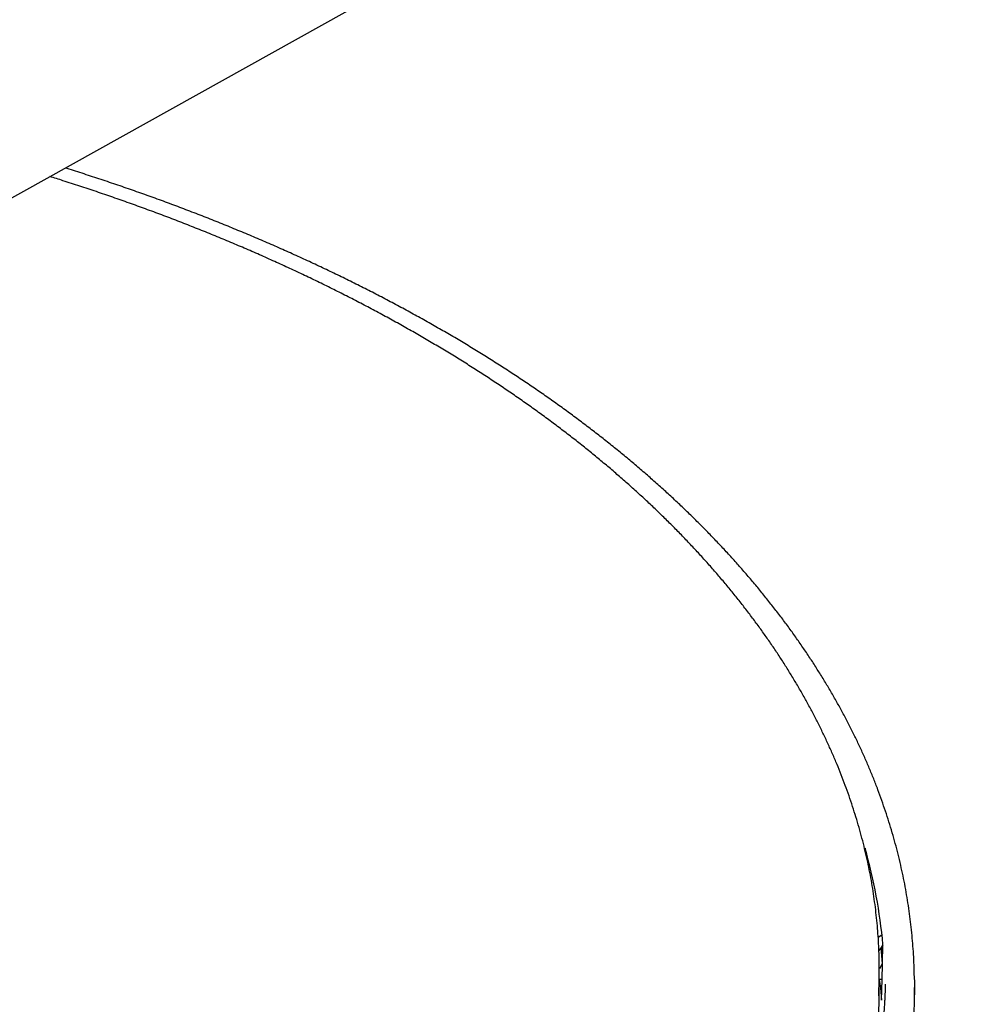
# Model space of a CAD drawing. Header units: millimetres. Extents: x 8 to 1762, y 12 to 2803.
# Tile 16 of 119: x 1354 to 1429, y 1146 to 1223. Entities that reach past the tile are written whole.
import ezdxf

# ---------------------------------------------------------------- set-up
doc = ezdxf.new("R2010")
doc.units = ezdxf.units.MM

msp = doc.modelspace()

# ---------------------------------------------------------------- linework, layer by layer
at = {"color": 7, "linetype": 'Continuous', "lineweight": 30}
for p, q in [((1311.599, 1185.889), (1545.853, 1316.4)), ((1420.079, 1158.388), (1420.074, 1158.217)), ((1420.226, 1157.56), (1420.313, 1157.524)), ((1421.398, 1151.607), (1421.103, 1151.427)), ((1421.277, 1150.549), (1421.155, 1150.389)), ((1421.471, 1150.834), (1421.277, 1150.549)), ((1421.435, 1149.371), (1421.472, 1150.859)), ((1421.422, 1149.366), (1421.19, 1148.961)), ((1421.403, 1148.13), (1421.435, 1149.366)), ((1421.422, 1149.366), (1421.435, 1149.366)), ((1421.435, 1149.366), (1421.435, 1149.371)), ((1421.183, 1147.125), (1421.189, 1148.654)), ((1421.403, 1148.13), (1421.187, 1148.126)), ((1421.363, 1146.52), (1421.403, 1148.13)), ((1423.893, 1138.637), (1423.932, 1147.499))]:
    msp.add_line(p, q, dxfattribs=at)
at = {"color": 7, "linetype": 'Continuous', "lineweight": 30, "flags": 128}
for points in [[(1421.297, 1150.566), (1421.327, 1150.313), (1421.422, 1149.366)], [(1421.466, 1150.233), (1421.453, 1150.352), (1421.408, 1150.73)], [(1421.188, 1148.126), (1421.268, 1147.468), (1421.363, 1146.52)], [(1423.93, 1148.117), (1423.932, 1147.681), (1423.925, 1146.938)]]:
    msp.add_lwpolyline(points, dxfattribs=at)
at = {"color": 7, "linetype": 'Continuous', "lineweight": 30}
for centre, radius, start, end in [((1380.534, 1147.175), 41.104, 5.14192, 15.8302), ((1381.887, 1148.827), 39.303, 357.13504, 2.40943), ((1380.949, 1147.366), 40.234, 342.7879, 359.65638)]:
    msp.add_arc(centre, radius, start, end, dxfattribs=at)
for points, knots in [([(1423.927, 1148.133), (1423.926, 1148.297), (1423.922, 1148.742), (1423.896, 1149.468), (1423.851, 1150.313), (1423.788, 1151.158), (1423.708, 1152.003), (1423.611, 1152.848), (1423.496, 1153.694), (1423.364, 1154.539), (1423.214, 1155.384), (1423.046, 1156.229), (1422.862, 1157.074), (1422.659, 1157.918), (1422.439, 1158.761), (1422.202, 1159.603), (1421.947, 1160.445), (1421.674, 1161.285), (1421.384, 1162.125), (1421.077, 1162.963), (1420.751, 1163.799), (1420.409, 1164.634), (1420.048, 1165.467), (1419.671, 1166.299), (1419.275, 1167.128), (1418.863, 1167.955), (1418.433, 1168.78), (1417.986, 1169.602), (1417.521, 1170.422), (1417.039, 1171.239), (1416.54, 1172.053), (1416.024, 1172.864), (1415.491, 1173.672), (1414.94, 1174.477), (1414.373, 1175.278), (1413.789, 1176.076), (1413.188, 1176.87), (1412.571, 1177.66), (1411.937, 1178.447), (1411.286, 1179.229), (1410.619, 1180.006), (1409.935, 1180.78), (1409.236, 1181.549), (1408.52, 1182.313), (1407.788, 1183.073), (1407.041, 1183.827), (1406.277, 1184.577), (1405.498, 1185.322), (1404.703, 1186.061), (1403.893, 1186.795), (1403.068, 1187.523), (1402.227, 1188.246), (1401.371, 1188.963), (1400.5, 1189.675), (1399.615, 1190.38), (1398.715, 1191.08), (1397.8, 1191.773), (1396.871, 1192.46), (1395.927, 1193.141), (1394.97, 1193.815), (1393.998, 1194.483), (1393.013, 1195.144), (1392.013, 1195.799), (1391.001, 1196.446), (1389.975, 1197.087), (1388.935, 1197.721), (1387.882, 1198.348), (1386.817, 1198.967), (1385.738, 1199.579), (1384.647, 1200.184), (1383.543, 1200.782), (1382.427, 1201.372), (1381.299, 1201.954), (1380.158, 1202.529), (1379.006, 1203.095), (1377.842, 1203.655), (1376.666, 1204.206), (1375.478, 1204.749), (1374.28, 1205.284), (1373.07, 1205.811), (1371.849, 1206.33), (1370.617, 1206.84), (1369.375, 1207.342), (1368.122, 1207.836), (1366.858, 1208.321), (1365.585, 1208.798), (1364.301, 1209.266), (1363.007, 1209.725), (1361.704, 1210.176), (1360.391, 1210.618), (1359.067, 1211.05), (1358.135, 1211.349), (1357.642, 1211.502), (1357.596, 1211.516)], [0, 0, 0, 0, 0.006312, 0.017154, 0.028004, 0.038863, 0.049731, 0.060608, 0.071494, 0.08239, 0.093297, 0.104214, 0.115141, 0.126078, 0.137027, 0.147986, 0.158957, 0.169938, 0.18093, 0.191932, 0.202946, 0.21397, 0.225005, 0.23605, 0.247105, 0.25817, 0.269245, 0.280329, 0.291423, 0.302525, 0.313636, 0.324756, 0.335883, 0.347018, 0.35816, 0.369309, 0.380465, 0.391628, 0.402796, 0.41397, 0.42515, 0.436335, 0.447525, 0.458719, 0.469917, 0.48112, 0.492326, 0.503536, 0.51475, 0.525966, 0.537186, 0.548408, 0.559633, 0.57086, 0.582089, 0.593321, 0.604555, 0.61579, 0.627027, 0.638266, 0.649507, 0.660749, 0.671993, 0.683238, 0.694485, 0.705733, 0.716982, 0.728232, 0.739484, 0.750738, 0.761993, 0.773249, 0.784507, 0.795766, 0.807027, 0.81829, 0.829554, 0.84082, 0.852089, 0.863359, 0.874632, 0.885907, 0.897185, 0.908465, 0.919748, 0.931035, 0.942324, 0.953618, 0.964915, 0.976216, 0.987522, 0.998832, 1, 1, 1, 1]), ([(1421.153, 1150.495), (1421.148, 1150.626), (1421.132, 1151.034), (1421.087, 1151.717), (1421.018, 1152.546), (1420.932, 1153.376), (1420.828, 1154.205), (1420.707, 1155.034), (1420.568, 1155.863), (1420.411, 1156.692), (1420.238, 1157.521), (1420.046, 1158.349), (1419.838, 1159.176), (1419.611, 1160.003), (1419.367, 1160.829), (1419.106, 1161.654), (1418.827, 1162.477), (1418.531, 1163.3), (1418.217, 1164.121), (1417.886, 1164.94), (1417.537, 1165.758), (1417.171, 1166.574), (1416.787, 1167.388), (1416.386, 1168.199), (1415.968, 1169.009), (1415.532, 1169.816), (1415.079, 1170.621), (1414.609, 1171.423), (1414.122, 1172.222), (1413.618, 1173.018), (1413.097, 1173.811), (1412.559, 1174.601), (1412.004, 1175.388), (1411.432, 1176.171), (1410.844, 1176.951), (1410.239, 1177.727), (1409.617, 1178.499), (1408.979, 1179.266), (1408.325, 1180.03), (1407.654, 1180.79), (1406.967, 1181.545), (1406.264, 1182.296), (1405.545, 1183.042), (1404.811, 1183.783), (1404.06, 1184.519), (1403.294, 1185.251), (1402.512, 1185.977), (1401.715, 1186.698), (1400.902, 1187.414), (1400.075, 1188.124), (1399.232, 1188.829), (1398.374, 1189.528), (1397.502, 1190.222), (1396.615, 1190.909), (1395.713, 1191.591), (1394.797, 1192.266), (1393.867, 1192.935), (1392.922, 1193.598), (1391.963, 1194.254), (1390.991, 1194.904), (1390.005, 1195.548), (1389.005, 1196.184), (1387.992, 1196.814), (1386.965, 1197.437), (1385.925, 1198.053), (1384.873, 1198.662), (1383.807, 1199.264), (1382.729, 1199.859), (1381.638, 1200.446), (1380.534, 1201.026), (1379.419, 1201.598), (1378.291, 1202.163), (1377.151, 1202.72), (1376, 1203.27), (1374.836, 1203.811), (1373.662, 1204.345), (1372.475, 1204.87), (1371.278, 1205.388), (1370.07, 1205.897), (1368.851, 1206.399), (1367.621, 1206.892), (1366.38, 1207.376), (1365.129, 1207.852), (1363.868, 1208.32), (1362.597, 1208.779), (1361.315, 1209.23), (1360.024, 1209.672), (1358.723, 1210.105), (1357.514, 1210.497), (1356.735, 1210.741), (1356.396, 1210.847)], [0, 0, 0, 0, 0.005338, 0.016562, 0.027793, 0.039034, 0.050284, 0.061542, 0.072809, 0.084085, 0.09537, 0.106664, 0.117967, 0.129278, 0.140598, 0.151927, 0.163265, 0.17461, 0.185964, 0.197326, 0.208696, 0.220074, 0.231459, 0.242851, 0.254251, 0.265657, 0.27707, 0.28849, 0.299915, 0.311346, 0.322783, 0.334226, 0.345674, 0.357126, 0.368584, 0.380045, 0.391512, 0.402982, 0.414456, 0.425934, 0.437415, 0.448899, 0.460387, 0.471878, 0.483371, 0.494867, 0.506366, 0.517867, 0.52937, 0.540875, 0.552383, 0.563892, 0.575403, 0.586917, 0.598431, 0.609948, 0.621466, 0.632986, 0.644507, 0.65603, 0.667555, 0.679081, 0.690608, 0.702137, 0.713668, 0.7252, 0.736733, 0.748269, 0.759806, 0.771344, 0.782885, 0.794428, 0.805972, 0.817519, 0.829067, 0.840618, 0.852172, 0.863728, 0.875286, 0.886848, 0.898413, 0.909981, 0.921552, 0.933127, 0.944706, 0.956288, 0.967876, 0.979468, 0.991065, 1, 1, 1, 1]), ([(1421.651, 1147.769), (1421.65, 1147.7), (1421.647, 1147.551), (1421.641, 1147.305), (1421.631, 1147.025), (1421.617, 1146.712), (1421.595, 1146.33), (1421.565, 1145.886), (1421.524, 1145.376), (1421.471, 1144.821), (1421.406, 1144.221), (1421.325, 1143.573), (1421.228, 1142.891), (1421.113, 1142.174), (1420.978, 1141.423), (1420.822, 1140.638), (1420.642, 1139.819), (1420.435, 1138.967), (1420.204, 1138.096), (1419.927, 1137.134), (1419.601, 1136.102), (1419.223, 1135.008), (1418.813, 1133.913), (1418.37, 1132.821), (1417.896, 1131.732), (1417.404, 1130.678), (1416.997, 1129.857), (1416.687, 1129.258), (1416.483, 1128.872), (1416.278, 1128.491), (1416.071, 1128.114), (1415.862, 1127.744), (1415.654, 1127.38), (1415.45, 1127.031), (1415.249, 1126.691), (1415.055, 1126.37), (1414.87, 1126.069), (1414.706, 1125.806), (1414.569, 1125.588), (1414.457, 1125.412), (1414.369, 1125.275), (1414.297, 1125.162), (1414.239, 1125.073), (1414.173, 1124.972), (1414.094, 1124.85), (1413.984, 1124.684), (1413.855, 1124.49), (1413.704, 1124.264), (1413.529, 1124.007), (1413.332, 1123.719), (1413.108, 1123.398), (1412.862, 1123.05), (1412.594, 1122.677), (1412.301, 1122.277), (1411.983, 1121.851), (1411.64, 1121.399), (1411.27, 1120.922), (1410.872, 1120.419), (1410.447, 1119.896), (1409.996, 1119.351), (1409.517, 1118.786), (1409.007, 1118.199), (1408.459, 1117.584), (1407.87, 1116.939), (1407.236, 1116.263), (1406.556, 1115.559), (1405.83, 1114.826), (1405.059, 1114.072), (1404.242, 1113.297), (1403.379, 1112.501), (1402.462, 1111.683), (1401.525, 1110.874), (1400.573, 1110.075), (1399.609, 1109.29), (1398.595, 1108.49), (1397.53, 1107.675), (1396.413, 1106.847), (1395.242, 1106.007), (1394.015, 1105.155), (1392.723, 1104.287), (1391.363, 1103.404), (1389.933, 1102.508), (1388.439, 1101.606), (1386.878, 1100.697), (1385.25, 1099.785), (1383.624, 1098.908), (1382.004, 1098.067), (1380.397, 1097.262), (1378.967, 1096.571), (1377.731, 1095.992), (1376.716, 1095.526), (1375.71, 1095.075), (1374.725, 1094.643), (1373.769, 1094.233), (1372.843, 1093.843), (1371.954, 1093.477), (1371.104, 1093.132), (1370.297, 1092.812), (1369.534, 1092.513), (1368.816, 1092.237), (1368.137, 1091.98), (1367.463, 1091.728), (1366.799, 1091.484), (1366.152, 1091.249), (1365.566, 1091.04), (1365.04, 1090.854), (1364.575, 1090.691), (1364.187, 1090.557), (1363.872, 1090.449), (1363.62, 1090.363), (1363.41, 1090.291), (1363.232, 1090.231), (1363.048, 1090.169), (1362.835, 1090.097), (1362.576, 1090.011), (1362.251, 1089.903), (1361.857, 1089.773), (1361.389, 1089.621), (1360.876, 1089.455), (1360.28, 1089.265), (1359.593, 1089.05), (1358.808, 1088.807), (1357.959, 1088.55), (1357.044, 1088.278), (1356.063, 1087.993), (1355.087, 1087.715), (1354.123, 1087.448), (1353.18, 1087.192), (1352.191, 1086.929), (1351.156, 1086.661), (1350.08, 1086.389), (1348.757, 1086.064), (1347.184, 1085.692), (1345.357, 1085.278), (1343.44, 1084.865), (1341.43, 1084.454), (1339.325, 1084.049), (1337.169, 1083.659), (1334.963, 1083.285), (1332.775, 1082.941), (1330.611, 1082.624), (1328.474, 1082.335), (1326.295, 1082.064), (1324.076, 1081.812), (1321.816, 1081.581), (1319.516, 1081.371), (1317.096, 1081.177), (1314.555, 1081.003), (1311.889, 1080.855), (1309.179, 1080.738), (1306.424, 1080.654), (1303.712, 1080.607), (1301.048, 1080.593), (1298.434, 1080.612), (1295.789, 1080.662), (1293.112, 1080.746), (1290.406, 1080.865), (1287.671, 1081.02), (1285.111, 1081.198), (1282.728, 1081.391), (1280.528, 1081.592), (1278.337, 1081.816), (1276.175, 1082.06), (1274.065, 1082.319), (1272.011, 1082.593), (1270.013, 1082.88), (1268.071, 1083.178), (1266.186, 1083.485), (1264.356, 1083.801), (1262.58, 1084.124), (1260.869, 1084.452), (1259.221, 1084.783), (1257.635, 1085.114), (1256.1, 1085.449), (1254.527, 1085.805), (1252.923, 1086.183), (1251.295, 1086.582), (1249.737, 1086.979), (1248.249, 1087.371), (1246.829, 1087.758), (1245.497, 1088.133), (1244.249, 1088.494), (1243.083, 1088.841), (1241.976, 1089.178), (1240.928, 1089.505), (1239.939, 1089.82), (1239.007, 1090.123), (1238.132, 1090.413), (1237.343, 1090.68), (1236.634, 1090.923), (1235.997, 1091.145), (1235.393, 1091.358), (1234.917, 1091.527), (1234.562, 1091.655), (1234.319, 1091.743), (1234.082, 1091.829), (1233.85, 1091.913), (1233.625, 1091.996), (1233.413, 1092.074), (1233.229, 1092.142), (1233.077, 1092.199), (1232.939, 1092.25), (1232.791, 1092.305), (1232.621, 1092.369), (1232.428, 1092.442), (1232.162, 1092.542), (1231.814, 1092.675), (1231.371, 1092.844), (1230.861, 1093.042), (1230.294, 1093.264), (1229.685, 1093.505), (1229.062, 1093.755), (1228.43, 1094.012), (1227.612, 1094.349), (1226.603, 1094.773), (1225.4, 1095.291), (1224.167, 1095.835), (1222.907, 1096.406), (1221.593, 1097.017), (1220.227, 1097.671), (1218.809, 1098.369), (1217.368, 1099.102), (1215.904, 1099.869), (1214.421, 1100.673), (1213.032, 1101.45), (1211.738, 1102.196), (1210.541, 1102.906), (1209.337, 1103.64), (1208.128, 1104.398), (1206.913, 1105.182), (1205.654, 1106.02), (1204.351, 1106.915), (1203.006, 1107.872), (1201.657, 1108.866), (1200.307, 1109.898), (1198.959, 1110.969), (1197.616, 1112.08), (1196.32, 1113.198), (1195.07, 1114.32), (1193.868, 1115.445), (1192.68, 1116.604), (1191.509, 1117.799), (1190.359, 1119.029), (1189.288, 1120.23), (1188.294, 1121.399), (1187.373, 1122.532), (1186.475, 1123.691), (1185.813, 1124.589), (1185.367, 1125.215), (1185.124, 1125.56), (1184.884, 1125.907), (1184.646, 1126.257), (1184.414, 1126.602), (1184.195, 1126.935), (1183.983, 1127.26), (1183.784, 1127.571), (1183.599, 1127.864), (1183.438, 1128.123), (1183.301, 1128.345), (1183.187, 1128.532), (1183.089, 1128.694), (1183.004, 1128.837), (1182.926, 1128.968), (1182.856, 1129.085), (1182.789, 1129.198), (1182.718, 1129.32), (1182.632, 1129.468), (1182.528, 1129.647), (1182.408, 1129.858), (1182.274, 1130.095), (1182.117, 1130.376), (1181.936, 1130.705), (1181.731, 1131.086), (1181.511, 1131.504), (1181.277, 1131.957), (1181.031, 1132.448), (1180.778, 1132.967), (1180.52, 1133.513), (1180.258, 1134.087), (1179.99, 1134.695), (1179.718, 1135.338), (1179.415, 1136.085), (1179.093, 1136.924), (1178.763, 1137.841), (1178.424, 1138.854), (1178.084, 1139.961), (1177.755, 1141.158), (1177.466, 1142.342), (1177.201, 1143.586), (1176.967, 1144.885), (1176.77, 1146.24), (1176.623, 1147.572), (1176.526, 1148.775), (1176.497, 1149.534), (1176.485, 1149.856)], [0, 0, 0, 0, 0.001084, 0.0022986, 0.0036442, 0.0051213, 0.0067204, 0.0089449, 0.0113126, 0.0138235, 0.0166726, 0.0196861, 0.022864, 0.0262063, 0.0297129, 0.0333839, 0.0372193, 0.0412191, 0.0453705, 0.0495043, 0.0548119, 0.0599995, 0.0650672, 0.0704286, 0.0756488, 0.0807279, 0.0856659, 0.0875672, 0.0894467, 0.0913045, 0.0931405, 0.0949546, 0.096747, 0.0984884, 0.1000969, 0.1017574, 0.1032398, 0.1045443, 0.1056708, 0.1064769, 0.1071583, 0.107715, 0.1081469, 0.1084973, 0.1092098, 0.1099694, 0.1109795, 0.1121093, 0.1133589, 0.1148306, 0.1164397, 0.1181862, 0.1200701, 0.1220915, 0.1242503, 0.1265466, 0.1289803, 0.1315514, 0.13426, 0.137054, 0.1399807, 0.1430399, 0.1462317, 0.149635, 0.1532122, 0.1569633, 0.1608884, 0.1649874, 0.1691825, 0.1735455, 0.1780762, 0.1827747, 0.1871117, 0.1915824, 0.196187, 0.2009253, 0.2057974, 0.2108034, 0.2159431, 0.2212167, 0.2267254, 0.232373, 0.2381594, 0.2440847, 0.2501488, 0.2563517, 0.2619252, 0.2676063, 0.2733949, 0.2768564, 0.2803524, 0.2837692, 0.2870479, 0.2902442, 0.2932973, 0.2962072, 0.2989739, 0.3015973, 0.3040344, 0.3063334, 0.3084942, 0.3105168, 0.3127445, 0.3147764, 0.3166124, 0.3182526, 0.3196969, 0.3209454, 0.3218578, 0.3226276, 0.3232742, 0.3238061, 0.3242725, 0.3249699, 0.325773, 0.3266587, 0.3279581, 0.3293872, 0.330946, 0.3326345, 0.3348137, 0.3371767, 0.3397235, 0.3424541, 0.3453686, 0.3484668, 0.3511108, 0.3538754, 0.3567606, 0.3597664, 0.3628927, 0.3660945, 0.3711997, 0.3763948, 0.38168, 0.3874426, 0.3933085, 0.3992777, 0.4053503, 0.4115262, 0.4172303, 0.4230199, 0.4288948, 0.4348551, 0.4409008, 0.4470319, 0.4532484, 0.4601852, 0.4672253, 0.4743687, 0.4816154, 0.4889654, 0.4957369, 0.5025938, 0.5095361, 0.5165637, 0.5236768, 0.5308752, 0.5381589, 0.5439418, 0.5497774, 0.5556485, 0.5614205, 0.5670648, 0.5725814, 0.5779704, 0.5832203, 0.5883432, 0.5933389, 0.5982076, 0.6029491, 0.6074822, 0.6118927, 0.6161806, 0.6203459, 0.6251447, 0.6297698, 0.634221, 0.6384986, 0.6426023, 0.6465323, 0.6501215, 0.6535525, 0.6568251, 0.6599393, 0.6628953, 0.6656929, 0.6683322, 0.6708132, 0.6728655, 0.6748031, 0.6766548, 0.6784232, 0.6791902, 0.6799403, 0.6806737, 0.6813902, 0.68209, 0.682773, 0.6833643, 0.6838063, 0.6841927, 0.6846517, 0.6851834, 0.6857876, 0.6864645, 0.6876748, 0.6890645, 0.6906334, 0.6925025, 0.6944466, 0.6964323, 0.6984597, 0.7005289, 0.7043276, 0.7082593, 0.712324, 0.7165217, 0.7208524, 0.7255909, 0.7304789, 0.7355166, 0.7407038, 0.7460406, 0.751527, 0.7559427, 0.7604506, 0.7650509, 0.7697436, 0.7745287, 0.7794232, 0.7848992, 0.7905175, 0.7962783, 0.8021815, 0.8082271, 0.8144151, 0.8207454, 0.8266733, 0.8327208, 0.8388879, 0.8451746, 0.8515808, 0.8581067, 0.863763, 0.8695061, 0.875336, 0.8812528, 0.8829593, 0.8846728, 0.8863935, 0.8881213, 0.8898544, 0.8915067, 0.8930301, 0.8946444, 0.8960832, 0.8973466, 0.8984345, 0.8993468, 0.9000837, 0.9008004, 0.9014323, 0.9019938, 0.902508, 0.9030929, 0.9037649, 0.9046689, 0.9056938, 0.9068398, 0.9081069, 0.9097731, 0.9116108, 0.9136201, 0.9158009, 0.9181532, 0.9206771, 0.9232555, 0.9259914, 0.9288846, 0.9319352, 0.9351432, 0.9395025, 0.9438341, 0.9481257, 0.9538106, 0.9594237, 0.964965, 0.9704345, 0.9768521, 0.983168, 0.9893822, 0.9954946, 1, 1, 1, 1])]:
    msp.add_open_spline(points, degree=3, knots=knots, dxfattribs=at)

doc.saveas('drawing.dxf')
